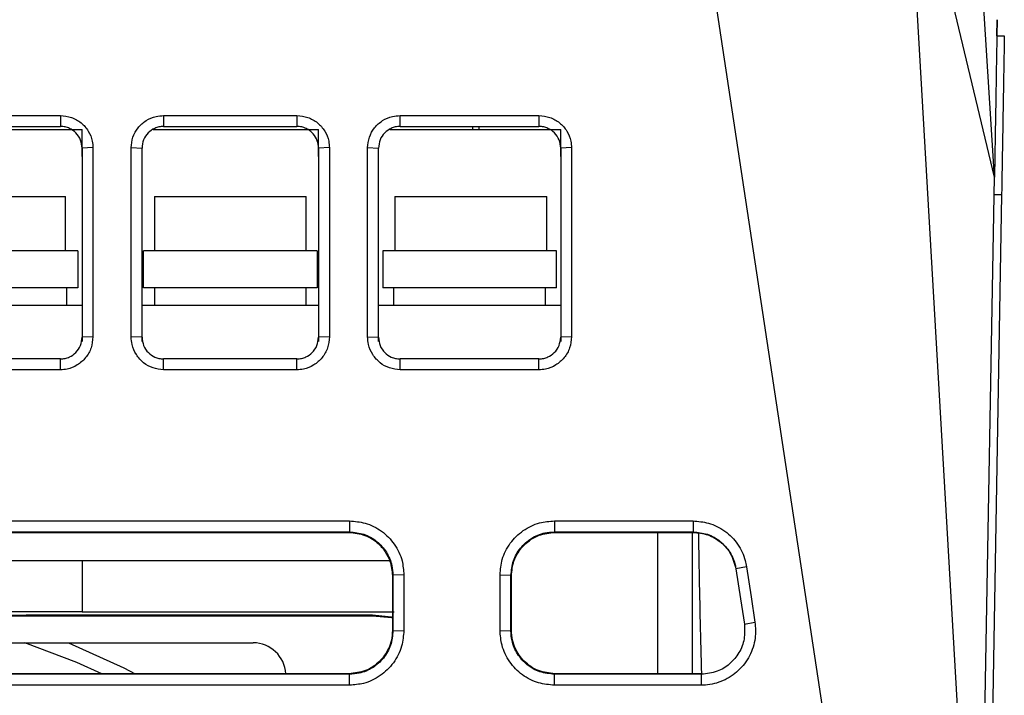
# Model space of a CAD drawing. Extents: x 106 to 315, y 19 to 260.
# Tile 32 of 132: x 213 to 226, y 53 to 62. Entities that reach past the tile are written whole.
import ezdxf

# ---------------------------------------------------------------- set-up
doc = ezdxf.new("R2010")
doc.units = 0
doc.layers.get('0').update_dxf_attribs({"linetype": 'CONTINUOUS'})

msp = doc.modelspace()

# ---------------------------------------------------------------- linework, layer by layer
at = {"color": 7, "linetype": 'CONTINUOUS'}
for p, q in [((225.845, 60.198), (225.523, 65.262)), ((225.638, 48.382), (224.673, 65.096)), ((225.845, 60.198), (224.673, 65.095)), ((224.074, 49.983), (221.996, 63.697)), ((225.877, 62.061), (225.881, 62.272)), ((225.877, 62.061), (225.975, 62.061)), ((211.715, 61.01), (213.543, 61.01)), ((213.543, 61.01), (213.543, 60.867)), ((214.903, 61.01), (216.658, 61.01)), ((214.903, 61.01), (214.903, 60.867)), ((216.658, 61.01), (216.658, 60.867)), ((218.018, 60.867), (218.018, 61.01)), ((219.846, 61.01), (219.846, 60.867)), ((211.578, 60.829), (213.829, 60.829)), ((211.715, 60.867), (213.543, 60.867)), ((213.829, 60.472), (213.829, 60.829)), ((214.766, 60.829), (216.943, 60.829)), ((214.903, 60.867), (216.658, 60.867)), ((216.943, 60.472), (216.943, 60.829)), ((217.881, 60.829), (220.132, 60.829)), ((218.018, 60.867), (219.846, 60.867)), ((218.975, 60.829), (218.975, 60.867)), ((219.058, 60.829), (219.058, 60.867)), ((220.132, 60.472), (220.132, 60.829)), ((213.972, 60.588), (213.829, 60.582)), ((214.475, 58.099), (214.475, 60.588)), ((214.475, 60.588), (214.618, 60.582)), ((214.618, 58.093), (214.618, 60.582)), ((217.086, 60.588), (216.943, 60.582)), ((217.589, 58.099), (217.589, 60.588)), ((217.589, 60.588), (217.732, 60.582)), ((217.732, 58.093), (217.732, 60.582)), ((220.275, 60.588), (220.132, 60.582)), ((213.829, 60.472), (213.829, 58.037)), ((216.943, 60.472), (216.943, 58.037)), ((220.132, 60.472), (220.132, 58.037)), ((225.638, 48.382), (225.845, 60.198)), ((212.612, 59.943), (213.612, 59.943)), ((213.612, 59.229), (213.612, 59.943)), ((214.781, 59.943), (214.781, 59.229)), ((214.781, 59.943), (215.781, 59.943)), ((215.781, 59.943), (216.781, 59.943)), ((216.781, 59.229), (216.781, 59.943)), ((217.949, 59.943), (217.949, 59.229)), ((217.949, 59.943), (218.949, 59.943)), ((218.949, 59.943), (219.949, 59.943)), ((219.949, 59.229), (219.949, 59.943)), ((225.939, 59.965), (225.732, 48.059)), ((225.939, 59.965), (225.841, 59.965)), ((213.772, 59.229), (211.486, 59.229)), ((213.772, 59.229), (213.772, 58.743)), ((216.923, 59.229), (214.638, 59.229)), ((214.638, 58.743), (214.638, 59.229)), ((216.923, 59.229), (216.923, 58.743)), ((220.075, 59.229), (217.789, 59.229)), ((217.789, 59.229), (217.789, 58.743)), ((220.075, 58.743), (220.075, 59.229)), ((213.772, 58.743), (211.486, 58.743)), ((213.629, 58.514), (213.629, 58.743)), ((216.923, 58.743), (214.638, 58.743)), ((214.781, 58.743), (214.781, 58.514)), ((216.781, 58.514), (216.781, 58.743)), ((220.075, 58.743), (217.789, 58.743)), ((217.932, 58.743), (217.932, 58.514)), ((219.932, 58.514), (219.932, 58.743)), ((211.429, 58.514), (213.829, 58.514)), ((214.618, 58.514), (216.943, 58.514)), ((217.732, 58.514), (220.132, 58.514)), ((213.972, 58.099), (213.829, 58.093)), ((214.618, 58.093), (214.475, 58.099)), ((217.086, 58.099), (216.943, 58.093)), ((217.589, 58.099), (217.732, 58.093)), ((220.275, 58.099), (220.132, 58.093)), ((214.618, 58.037), (214.618, 58.093)), ((217.732, 58.037), (217.732, 58.093)), ((213.543, 57.807), (211.715, 57.807)), ((213.543, 57.664), (213.543, 57.807)), ((214.903, 57.664), (214.903, 57.807)), ((216.658, 57.807), (214.903, 57.807)), ((216.658, 57.664), (216.658, 57.807)), ((218.018, 57.664), (218.018, 57.807)), ((219.846, 57.807), (218.018, 57.807)), ((219.846, 57.664), (219.846, 57.807)), ((213.543, 57.664), (211.715, 57.664)), ((216.658, 57.664), (214.903, 57.664)), ((203.192, 55.674), (217.351, 55.674)), ((217.351, 55.674), (217.351, 55.53)), ((220.049, 55.674), (221.875, 55.674)), ((220.049, 55.674), (220.049, 55.53)), ((221.875, 55.674), (221.875, 55.53)), ((203.192, 55.53), (217.351, 55.53)), ((203.198, 55.524), (217.345, 55.524)), ((217.351, 55.53), (217.345, 55.524)), ((220.049, 55.53), (221.875, 55.53)), ((220.049, 55.53), (220.055, 55.524)), ((220.055, 55.524), (221.876, 55.524)), ((221.412, 53.663), (221.412, 55.524)), ((221.869, 53.663), (221.869, 55.524)), ((221.875, 55.53), (221.876, 55.524)), ((222.58, 55.072), (222.44, 55.045)), ((217.923, 54.959), (217.917, 54.953)), ((217.917, 54.953), (217.917, 54.234)), ((218.067, 54.965), (217.923, 54.959)), ((219.333, 54.234), (219.333, 54.965)), ((219.333, 54.965), (219.477, 54.959)), ((219.477, 54.228), (219.477, 54.959)), ((219.477, 54.959), (219.484, 54.953)), ((219.484, 54.234), (219.484, 54.953)), ((203.082, 54.433), (217.654, 54.433)), ((203.082, 54.427), (217.654, 54.427)), ((212.556, 54.428), (217.654, 54.428)), ((217.654, 54.432), (213.572, 54.432)), ((217.654, 54.433), (217.654, 54.432)), ((217.654, 54.428), (217.654, 54.427)), ((222.551, 54.314), (222.691, 54.341)), ((217.917, 54.234), (217.923, 54.228)), ((217.923, 54.228), (218.067, 54.234)), ((219.333, 54.234), (219.477, 54.228)), ((219.477, 54.228), (219.484, 54.234)), ((204.654, 54.07), (216.082, 54.07)), ((217.352, 53.656), (203.191, 53.656)), ((217.346, 53.663), (203.198, 53.663)), ((217.352, 53.656), (217.346, 53.663)), ((217.352, 53.512), (217.352, 53.656)), ((220.049, 53.656), (220.055, 53.663)), ((220.049, 53.512), (220.049, 53.656)), ((221.986, 53.656), (220.049, 53.656)), ((221.985, 53.663), (220.055, 53.663)), ((221.986, 53.656), (221.985, 53.663)), ((221.986, 53.512), (221.986, 53.656)), ((217.352, 53.512), (203.191, 53.512)), ((221.986, 53.512), (220.049, 53.512))]:
    msp.add_line(p, q, dxfattribs=at)
at = {"color": 8, "linetype": 'CONTINUOUS'}
for p, q in [((213.832, 55.147), (208.837, 55.147)), ((217.895, 55.147), (213.832, 55.147)), ((213.832, 54.478), (208.769, 54.478)), ((213.832, 54.478), (217.937, 54.478))]:
    msp.add_line(p, q, dxfattribs=at)
at = {"color": 7, "linetype": 'CONTINUOUS', "flags": 128}
for points in [[(218.018, 61.01), (218.413, 61.01), (219.13, 61.01), (219.846, 61.01)], [(219.846, 57.664), (219.434, 57.664), (218.726, 57.664), (218.018, 57.664)], [(222.44, 55.045), (222.47, 54.846), (222.5, 54.647), (222.551, 54.314)], [(222.58, 55.072), (222.61, 54.873), (222.641, 54.674), (222.691, 54.341)], [(217.923, 54.959), (217.923, 54.756), (217.923, 54.554), (217.923, 54.228)], [(218.067, 54.965), (218.067, 54.762), (218.067, 54.559), (218.067, 54.234)], [(217.654, 54.433), (217.905, 54.408), (217.922, 54.405)], [(217.921, 54.404), (217.905, 54.407), (217.654, 54.432)], [(217.654, 54.428), (217.905, 54.403), (217.922, 54.399)], [(217.654, 54.427), (217.905, 54.402), (217.922, 54.398)]]:
    msp.add_lwpolyline(points, dxfattribs=at)
at = {"color": 8, "linetype": 'CONTINUOUS', "flags": 128}
for points in [[(214.089, 53.663), (213.761, 53.811), (213.073, 54.07)], [(213.652, 54.07), (214.377, 53.741), (214.528, 53.663)]]:
    msp.add_lwpolyline(points, dxfattribs=at)
at = {"color": 7, "linetype": 'CONTINUOUS'}
msp.add_arc((216.082, 53.641), 0.429, 2.8996, 90, dxfattribs=at)
for points, knots in [([(225.881, 62.272), (225.88, 62.24), (225.879, 62.177), (225.874, 61.909), (225.867, 61.502), (225.858, 60.951), (225.849, 60.449), (225.845, 60.198)], [0, 0, 0, 0, 0.200003, 0.399996, 0.599996, 0.800003, 1, 1, 1, 1]), ([(225.975, 62.061), (225.974, 62.023), (225.973, 61.948), (225.968, 61.661), (225.961, 61.243), (225.952, 60.695), (225.943, 60.208), (225.939, 59.965)], [0, 0, 0, 0, 0.206991, 0.409832, 0.609279, 0.806013, 1, 1, 1, 1]), ([(213.543, 61.01), (213.592, 61.005), (213.69, 60.996), (213.82, 60.921), (213.916, 60.811), (213.965, 60.693), (213.97, 60.617), (213.972, 60.588)], [0, 0, 0, 0, 0.2194531, 0.4384733, 0.6547384, 0.8691335, 1, 1, 1, 1]), ([(214.475, 60.588), (214.479, 60.634), (214.489, 60.728), (214.561, 60.854), (214.668, 60.95), (214.789, 61.002), (214.87, 61.008), (214.903, 61.01)], [0, 0, 0, 0, 0.210543, 0.421393, 0.634205, 0.849134, 1, 1, 1, 1]), ([(216.658, 61.01), (216.707, 61.005), (216.804, 60.996), (216.934, 60.921), (217.03, 60.811), (217.08, 60.693), (217.084, 60.617), (217.086, 60.588)], [0, 0, 0, 0, 0.219413, 0.438405, 0.654615, 0.869232, 1, 1, 1, 1]), ([(217.589, 60.588), (217.594, 60.634), (217.603, 60.728), (217.675, 60.854), (217.782, 60.95), (217.903, 61.002), (217.984, 61.008), (218.018, 61.01)], [0, 0, 0, 0, 0.2104837, 0.421323, 0.6342527, 0.8485896, 1, 1, 1, 1]), ([(219.846, 61.01), (219.895, 61.005), (219.993, 60.996), (220.122, 60.921), (220.219, 60.812), (220.268, 60.693), (220.273, 60.617), (220.275, 60.588)], [0, 0, 0, 0, 0.219253, 0.438091, 0.654619, 0.868915, 1, 1, 1, 1]), ([(213.829, 60.582), (213.825, 60.618), (213.817, 60.692), (213.753, 60.785), (213.677, 60.838), (213.605, 60.863), (213.565, 60.866), (213.543, 60.867)], [0, 0, 0, 0, 0.2439682, 0.4974502, 0.727206, 0.8583429, 1, 1, 1, 1]), ([(214.903, 60.867), (214.882, 60.866), (214.842, 60.863), (214.77, 60.838), (214.694, 60.786), (214.63, 60.693), (214.622, 60.619), (214.618, 60.582)], [0, 0, 0, 0, 0.141738, 0.272934, 0.50274, 0.752498, 1, 1, 1, 1]), ([(216.943, 60.582), (216.94, 60.614), (216.933, 60.683), (216.885, 60.76), (216.831, 60.811), (216.78, 60.842), (216.721, 60.863), (216.679, 60.866), (216.658, 60.867)], [0, 0, 0, 0, 0.2198763, 0.4593263, 0.5870321, 0.7197104, 0.8573653, 1, 1, 1, 1]), ([(218.018, 60.867), (217.996, 60.866), (217.955, 60.863), (217.884, 60.838), (217.808, 60.785), (217.745, 60.693), (217.736, 60.619), (217.732, 60.582)], [0, 0, 0, 0, 0.142981, 0.274615, 0.502892, 0.752302, 1, 1, 1, 1]), ([(220.132, 60.582), (220.128, 60.618), (220.119, 60.693), (220.056, 60.786), (219.979, 60.839), (219.907, 60.863), (219.867, 60.866), (219.846, 60.867)], [0, 0, 0, 0, 0.245023, 0.497457, 0.729876, 0.860347, 1, 1, 1, 1]), ([(213.829, 60.582), (213.829, 60.446), (213.829, 60.041), (213.829, 59.424), (213.829, 58.729), (213.829, 58.305), (213.829, 58.093)], [0, 0, 0, 0, 0.162845, 0.488536, 0.744268, 1, 1, 1, 1]), ([(213.972, 60.588), (213.972, 60.452), (213.972, 60.047), (213.972, 59.43), (213.972, 58.735), (213.972, 58.311), (213.972, 58.099)], [0, 0, 0, 0, 0.162845, 0.488535, 0.744268, 1, 1, 1, 1]), ([(216.943, 60.582), (216.943, 60.447), (216.943, 60.042), (216.943, 59.425), (216.943, 58.73), (216.943, 58.305), (216.943, 58.093)], [0, 0, 0, 0, 0.162639, 0.487916, 0.743958, 1, 1, 1, 1]), ([(217.086, 60.588), (217.086, 60.453), (217.086, 60.048), (217.086, 59.431), (217.086, 58.736), (217.086, 58.311), (217.086, 58.099)], [0, 0, 0, 0, 0.162639, 0.487916, 0.743958, 1, 1, 1, 1]), ([(220.132, 60.582), (220.132, 60.446), (220.132, 60.041), (220.132, 59.424), (220.132, 58.729), (220.132, 58.305), (220.132, 58.093)], [0, 0, 0, 0, 0.16289, 0.48867, 0.744335, 1, 1, 1, 1]), ([(220.275, 60.588), (220.275, 60.452), (220.275, 60.047), (220.275, 59.43), (220.275, 58.735), (220.275, 58.311), (220.275, 58.099)], [0, 0, 0, 0, 0.16289, 0.48867, 0.744335, 1, 1, 1, 1]), ([(213.972, 58.099), (213.967, 58.049), (213.957, 57.95), (213.881, 57.819), (213.77, 57.721), (213.65, 57.671), (213.573, 57.666), (213.543, 57.664)], [0, 0, 0, 0, 0.219765, 0.439278, 0.655575, 0.869837, 1, 1, 1, 1]), ([(214.903, 57.664), (214.856, 57.669), (214.761, 57.679), (214.634, 57.751), (214.537, 57.859), (214.483, 57.982), (214.477, 58.064), (214.475, 58.099)], [0, 0, 0, 0, 0.2098245, 0.4199955, 0.632677, 0.8470881, 1, 1, 1, 1]), ([(217.086, 58.099), (217.081, 58.049), (217.072, 57.95), (216.996, 57.819), (216.884, 57.721), (216.765, 57.671), (216.687, 57.666), (216.658, 57.664)], [0, 0, 0, 0, 0.219641, 0.438991, 0.655558, 0.869735, 1, 1, 1, 1]), ([(218.018, 57.664), (217.97, 57.669), (217.875, 57.679), (217.748, 57.751), (217.651, 57.859), (217.597, 57.982), (217.591, 58.064), (217.589, 58.099)], [0, 0, 0, 0, 0.210019, 0.420388, 0.632796, 0.847272, 1, 1, 1, 1]), ([(220.275, 58.099), (220.27, 58.049), (220.26, 57.95), (220.184, 57.819), (220.073, 57.721), (219.953, 57.671), (219.876, 57.666), (219.846, 57.664)], [0, 0, 0, 0, 0.219623, 0.438949, 0.655521, 0.869816, 1, 1, 1, 1]), ([(213.543, 57.807), (213.564, 57.809), (213.605, 57.811), (213.676, 57.836), (213.752, 57.888), (213.816, 57.981), (213.825, 58.056), (213.829, 58.093)], [0, 0, 0, 0, 0.141235, 0.271568, 0.498603, 0.751412, 1, 1, 1, 1]), ([(214.618, 58.093), (214.622, 58.056), (214.631, 57.98), (214.695, 57.888), (214.771, 57.835), (214.842, 57.811), (214.883, 57.809), (214.903, 57.807)], [0, 0, 0, 0, 0.249722, 0.501772, 0.730169, 0.860023, 1, 1, 1, 1]), ([(216.658, 57.807), (216.679, 57.809), (216.719, 57.811), (216.79, 57.836), (216.866, 57.888), (216.93, 57.98), (216.939, 58.055), (216.943, 58.093)], [0, 0, 0, 0, 0.140705, 0.270858, 0.498587, 0.749636, 1, 1, 1, 1]), ([(217.732, 58.093), (217.736, 58.055), (217.745, 57.98), (217.81, 57.887), (217.886, 57.835), (217.957, 57.811), (217.997, 57.808), (218.018, 57.807)], [0, 0, 0, 0, 0.250974, 0.501797, 0.733171, 0.862274, 1, 1, 1, 1]), ([(219.846, 57.807), (219.867, 57.809), (219.908, 57.811), (219.979, 57.836), (220.054, 57.888), (220.119, 57.98), (220.128, 58.055), (220.132, 58.093)], [0, 0, 0, 0, 0.1408537, 0.2710582, 0.4985869, 0.7489981, 1, 1, 1, 1]), ([(217.351, 55.674), (217.42, 55.669), (217.57, 55.656), (217.781, 55.549), (217.951, 55.375), (218.051, 55.169), (218.062, 55.027), (218.067, 54.965)], [0, 0, 0, 0, 0.18476, 0.402097, 0.617978, 0.832672, 1, 1, 1, 1]), ([(219.333, 54.965), (219.339, 55.034), (219.352, 55.181), (219.459, 55.388), (219.631, 55.557), (219.838, 55.658), (219.984, 55.669), (220.049, 55.674)], [0, 0, 0, 0, 0.18442, 0.396511, 0.610029, 0.824651, 1, 1, 1, 1]), ([(221.875, 55.674), (221.943, 55.669), (222.092, 55.656), (222.302, 55.55), (222.473, 55.377), (222.555, 55.204), (222.575, 55.099), (222.58, 55.072)], [0, 0, 0, 0, 0.202997, 0.442702, 0.681027, 0.918065, 1, 1, 1, 1]), ([(217.345, 55.524), (217.416, 55.517), (217.526, 55.505), (217.641, 55.444), (217.697, 55.404), (217.723, 55.381), (217.736, 55.369), (217.743, 55.363), (217.746, 55.36), (217.748, 55.358), (217.748, 55.358), (217.749, 55.357), (217.749, 55.357), (217.749, 55.357), (217.749, 55.357), (217.749, 55.357), (217.749, 55.357), (217.749, 55.357), (217.749, 55.357), (217.749, 55.357), (217.75, 55.356), (217.752, 55.354), (217.759, 55.347), (217.784, 55.32), (217.834, 55.255), (217.899, 55.13), (217.91, 55.018), (217.917, 54.953)], [0, 0, 0, 0, 0.236858, 0.365179, 0.431773, 0.465671, 0.482769, 0.491355, 0.495656, 0.49781, 0.498887, 0.499426, 0.499695, 0.49983, 0.499897, 0.499931, 0.499948, 0.499956, 0.49996, 0.499965, 0.500216, 0.502414, 0.508716, 0.532878, 0.627358, 0.783186, 1, 1, 1, 1]), ([(217.351, 55.53), (217.416, 55.524), (217.544, 55.512), (217.715, 55.413), (217.845, 55.268), (217.913, 55.107), (217.92, 55.001), (217.923, 54.959)], [0, 0, 0, 0, 0.21458, 0.429163, 0.64378, 0.858478, 1, 1, 1, 1]), ([(219.477, 54.959), (219.484, 55.023), (219.496, 55.152), (219.595, 55.323), (219.74, 55.452), (219.901, 55.521), (220.007, 55.528), (220.049, 55.53)], [0, 0, 0, 0, 0.214895, 0.429768, 0.644539, 0.85921, 1, 1, 1, 1]), ([(219.484, 54.953), (219.49, 55.018), (219.501, 55.13), (219.566, 55.255), (219.616, 55.32), (219.642, 55.347), (219.649, 55.354), (219.65, 55.356), (219.651, 55.357), (219.651, 55.357), (219.651, 55.357), (219.651, 55.357), (219.651, 55.357), (219.651, 55.357), (219.679, 55.383), (219.741, 55.435), (219.874, 55.505), (219.984, 55.517), (220.055, 55.524)], [0, 0, 0, 0, 0.216857, 0.372717, 0.467218, 0.491387, 0.497692, 0.499399, 0.499891, 0.500047, 0.500102, 0.500124, 0.500134, 0.500138, 0.500143, 0.634785, 0.763147, 1, 1, 1, 1]), ([(221.875, 55.53), (221.939, 55.524), (222.068, 55.512), (222.239, 55.413), (222.368, 55.268), (222.424, 55.135), (222.438, 55.058), (222.44, 55.045)], [0, 0, 0, 0, 0.2373281, 0.4746468, 0.7119604, 0.9493492, 1, 1, 1, 1]), ([(221.876, 55.524), (221.942, 55.517), (222.078, 55.504), (222.249, 55.399), (222.386, 55.242), (222.421, 55.111), (222.441, 55.039)], [0, 0, 0, 0, 0.245327, 0.500046, 0.725684, 1, 1, 1, 1]), ([(221.946, 55.512), (221.948, 55.344), (221.959, 54.73), (221.974, 54.112), (221.985, 53.663)], [0, 0, 0, 0, 0.272586, 1, 1, 1, 1]), ([(213.832, 55.147), (213.832, 55.021), (213.832, 54.795), (213.832, 54.575), (213.832, 54.478)], [0, 0, 0, 0, 0.560001, 1, 1, 1, 1]), ([(213.572, 54.432), (213.413, 54.432), (213.093, 54.432), (212.576, 54.431), (212.204, 54.431), (212.017, 54.431)], [0, 0, 0, 0, 0.327651, 0.662281, 1, 1, 1, 1]), ([(222.691, 54.341), (222.696, 54.271), (222.706, 54.119), (222.63, 53.892), (222.482, 53.695), (222.276, 53.56), (222.1, 53.515), (222.003, 53.513), (221.986, 53.512)], [0, 0, 0, 0, 0.170195, 0.369226, 0.566873, 0.762961, 0.957928, 1, 1, 1, 1]), ([(217.917, 54.234), (217.914, 54.191), (217.908, 54.108), (217.858, 53.966), (217.753, 53.815), (217.569, 53.688), (217.419, 53.671), (217.346, 53.663)], [0, 0, 0, 0, 0.1450776, 0.2770431, 0.5007359, 0.7540077, 1, 1, 1, 1]), ([(218.067, 54.234), (218.061, 54.164), (218.048, 54.012), (217.939, 53.799), (217.763, 53.628), (217.556, 53.528), (217.414, 53.517), (217.352, 53.512)], [0, 0, 0, 0, 0.186407, 0.404216, 0.620363, 0.834878, 1, 1, 1, 1]), ([(217.923, 54.228), (217.917, 54.163), (217.904, 54.035), (217.805, 53.863), (217.66, 53.734), (217.5, 53.666), (217.394, 53.659), (217.352, 53.656)], [0, 0, 0, 0, 0.21523, 0.430369, 0.645114, 0.859571, 1, 1, 1, 1]), ([(220.049, 53.512), (219.979, 53.519), (219.829, 53.532), (219.62, 53.64), (219.451, 53.814), (219.35, 54.022), (219.338, 54.168), (219.333, 54.234)], [0, 0, 0, 0, 0.186316, 0.398041, 0.611147, 0.825734, 1, 1, 1, 1]), ([(220.049, 53.656), (219.984, 53.663), (219.856, 53.675), (219.685, 53.774), (219.556, 53.918), (219.487, 54.079), (219.48, 54.185), (219.477, 54.228)], [0, 0, 0, 0, 0.214436, 0.428848, 0.643216, 0.857733, 1, 1, 1, 1]), ([(220.055, 53.663), (219.981, 53.671), (219.832, 53.688), (219.647, 53.815), (219.542, 53.966), (219.492, 54.108), (219.486, 54.191), (219.484, 54.234)], [0, 0, 0, 0, 0.246065, 0.499265, 0.723046, 0.85499, 1, 1, 1, 1]), ([(222.551, 54.314), (222.554, 54.249), (222.561, 54.12), (222.489, 53.935), (222.364, 53.786), (222.191, 53.678), (222.056, 53.664), (221.986, 53.656)], [0, 0, 0, 0, 0.196586, 0.393117, 0.589375, 0.785375, 1, 1, 1, 1])]:
    msp.add_open_spline(points, degree=3, knots=knots, dxfattribs=at)

doc.saveas('drawing.dxf')
